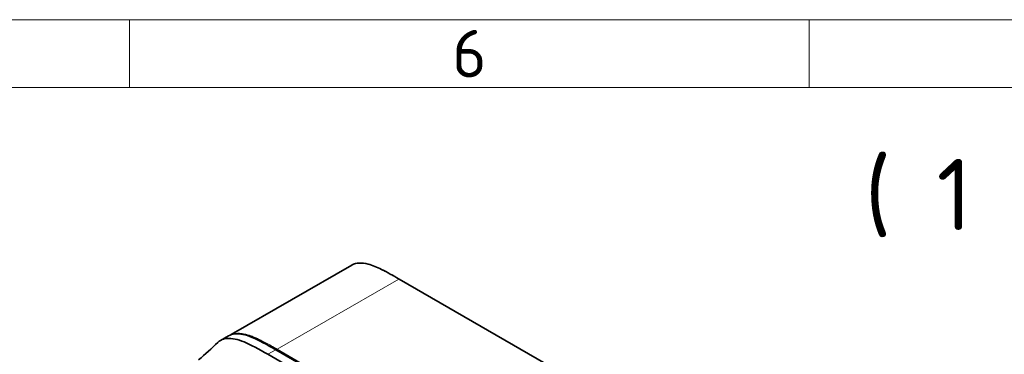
# Model space of a CAD drawing. Header units: millimetres. Extents: x 10 to 830, y 10 to 584.
# Tile 142 of 174: x 504 to 649, y 535 to 584. Entities that reach past the tile are written whole.
import ezdxf

# ---------------------------------------------------------------- set-up
doc = ezdxf.new("R2010")
doc.units = ezdxf.units.MM
doc.header["$LTSCALE"] = 2
for name, color, linetype, lineweight in [('Rahmen (ISO)', 7, 'Continuous', 70), ('Sichtbar (ISO)', 7, 'Continuous', 35), ('Sichtbar schmal (ISO)', 7, 'Continuous', 18), ('Symbol (ISO)', 7, 'Continuous', 25)]:
    doc.layers.add(name, color=color, linetype=linetype, lineweight=lineweight)
doc.styles.add('Bezeichnungstext (ISO)', font='isocpeur.ttf')

# ---------------------------------------------------------------- blocks, each defined once
blk = doc.blocks.new('Ränder Basler-A3')
at = {"layer": 'Rahmen (ISO)', "color": 7, "lineweight": 18}
blk.add_line((5, 292), (415, 292), dxfattribs=at)
at = {"layer": 'Rahmen (ISO)', "color": 7, "linetype": 'Continuous', "lineweight": 18}
for p, q in [((260, 292), (260, 287)), ((310, 292), (310, 287))]:
    blk.add_line(p, q, dxfattribs=at)
at = {"layer": 'Rahmen (ISO)', "lineweight": 18}
for p, q in [((210, 287), (260, 287)), ((260, 287), (310, 287)), ((310, 287), (360, 287))]:
    blk.add_line(p, q, dxfattribs=at)
at = {"layer": 'Rahmen (ISO)', "insert": (285, 289.5), "char_height": 3.5, "attachment_point": 5, "style": 'Bezeichnungstext (ISO)'}
blk.add_mtext('\\fISOCPEUR|b0|i0;{\\H3.5000;6}', dxfattribs=at)

msp = doc.modelspace()

# ---------------------------------------------------------------- linework, layer by layer
at = {"layer": 'Sichtbar (ISO)'}
for p, q in [((534.96913908, 537.63043136), (552.68446812, 547.85838135)), ((559.6542737, 545.80861049), (621.9301945, 509.85359085)), ((533.3894125, 536.77611085), (534.55757788, 537.45055145)), ((540.33419533, 534.7188975), (554.83267879, 526.34819444)), ((622.10302858, 488.85852088), (541.50236078, 535.39333813))]:
    msp.add_line(p, q, dxfattribs=at)
for points in [[(552.68447736, 547.85835386), (552.68458487, 547.85841595), (552.68469239, 547.85847804), (552.68479991, 547.85854011)], [(530.16157871, 533.88930331), (531.11837986, 534.72453823), (532.06611334, 535.59146854), (532.99599152, 536.47969217)]]:
    msp.add_open_spline(points, degree=3, dxfattribs=at)
for points, knots in [([(552.7259457, 547.88165848), (553.03506588, 548.05067772), (553.39207373, 548.13752986), (554.18847421, 548.17646627), (554.64022138, 548.11242456), (555.74305179, 547.82643487), (556.40912615, 547.54831389), (557.93189125, 546.80158073), (558.79396939, 546.30530747), (559.6542737, 545.80861049)], [0.0079046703, 0.0079046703, 0.0079046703, 0.0079046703, 0.1848611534, 0.1848611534, 0.3848145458, 0.3848145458, 0.666459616, 0.666459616, 1.0314093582, 1.0314093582, 1.0314093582, 1.0314093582]), ([(541.50236078, 535.39333813), (540.19007078, 536.15098911), (539.04390497, 536.79749997), (538.01929666, 537.21563275), (537.07058596, 537.60279245), (536.22609107, 537.79415505), (535.51535978, 537.7348453), (535.16070425, 537.70524968), (534.83935612, 537.61323619), (534.55757788, 537.45055145)], [0, 0, 0, 0, 0.21076490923, 0.21076490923, 0.21076490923, 0.40591745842, 0.40591745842, 0.40591745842, 0.50329874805, 0.50329874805, 0.50329874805, 0.50329874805]), ([(532.99599153, 536.47969215), (533.11686392, 536.59514997), (533.50979556, 536.89251028), (534.63567824, 537.21539575), (536.81447577, 536.72168011), (539.02190534, 535.47654848), (540.33419533, 534.7188975)], [0.44797695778, 0.44797695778, 0.44797695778, 0.44797695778, 0.49650626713, 0.5940825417, 0.78923509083, 1, 1, 1, 1])]:
    msp.add_open_spline(points, degree=3, knots=knots, dxfattribs=at)
at = {"layer": 'Sichtbar schmal (ISO)'}
for p, q in [((541.71554005, 535.4755924), (559.60427371, 545.8036576)), ((559.60427371, 545.8036576), (621.8801945, 509.84863796)), ((541.50236078, 535.39333813), (540.33419533, 534.7188975)), ((622.24549717, 488.81830066), (541.64482935, 535.35311792)), ((622.31620783, 488.94077516), (541.71554004, 535.4755924))]:
    msp.add_line(p, q, dxfattribs=at)
for centre, start_param, end_param in [((559.6042737, 545.72200794), 0, 0.7853981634), ((541.71554004, 535.39394275), 0.7853981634, 2.3561944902)]:
    msp.add_ellipse(centre, major_axis=(0.05, 0.08660254), ratio=0.5773502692, start_param=start_param, end_param=end_param, dxfattribs=at)
for points, knots in [([(552.68479991, 547.85854011), (552.71451414, 547.87569428), (552.7446684, 547.89206466), (552.77526324, 547.90764968), (552.86462637, 547.95317128), (552.95775434, 547.99198476), (553.05439898, 548.0243713), (553.14852904, 548.05591519), (553.24599722, 548.08136033), (553.346657, 548.10093448), (553.45214687, 548.12144787), (553.56112855, 548.13551106), (553.67354275, 548.1433873), (553.7949648, 548.15189467), (553.92043889, 548.15317416), (554.04968541, 548.14746191), (554.18850703, 548.14132646), (554.33168182, 548.12712192), (554.47892857, 548.10520828), (554.6375429, 548.0816029), (554.80088277, 548.04904875), (554.96870866, 548.00799678), (555.14734707, 547.96429995), (555.33106744, 547.91097217), (555.51973972, 547.84847987), (555.7246936, 547.78059475), (555.93549004, 547.70189126), (556.15206531, 547.61288635), (556.36997696, 547.52333223), (556.59375402, 547.42332316), (556.82350498, 547.31413195), (557.02465454, 547.21853382), (557.23037708, 547.11590728), (557.44091524, 547.00703104), (557.61540057, 546.91679892), (557.79319189, 546.82228084), (557.97446316, 546.72390077), (558.12707952, 546.64107237), (558.28216205, 546.55550954), (558.43983145, 546.4674542), (558.57616736, 546.39131321), (558.71443733, 546.31330996), (558.85472487, 546.23359719), (558.98048604, 546.16213844), (559.10786854, 546.08930653), (559.23693516, 546.0152099), (559.35788483, 545.94577317), (559.48031342, 545.87522611), (559.60427371, 545.8036576)], [0.49673601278, 0.49673601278, 0.49673601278, 0.49673601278, 0.50708800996, 0.50708800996, 0.50708800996, 0.53732470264, 0.53732470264, 0.53732470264, 0.56677467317, 0.56677467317, 0.56677467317, 0.59763777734, 0.59763777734, 0.59763777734, 0.63097396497, 0.63097396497, 0.63097396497, 0.66677983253, 0.66677983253, 0.66677983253, 0.70534994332, 0.70534994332, 0.70534994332, 0.74640501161, 0.74640501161, 0.74640501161, 0.79100295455, 0.79100295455, 0.79100295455, 0.83587608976, 0.83587608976, 0.83587608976, 0.8751630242, 0.8751630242, 0.8751630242, 0.90772241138, 0.90772241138, 0.90772241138, 0.93513489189, 0.93513489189, 0.93513489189, 0.95883832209, 0.95883832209, 0.95883832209, 0.98008733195, 0.98008733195, 0.98008733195, 0.99999999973, 0.99999999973, 0.99999999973, 0.99999999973]), ([(541.71554004, 535.4755924), (541.41289613, 535.65032463), (541.1193827, 535.81896592), (540.83423822, 535.98022204), (540.55948396, 536.13560224), (540.29250185, 536.28412293), (540.03267541, 536.42457207), (539.78133982, 536.56043148), (539.53670319, 536.6887368), (539.29832486, 536.80832746), (539.07248428, 536.92162814), (538.85226432, 537.02710687), (538.63743284, 537.123644), (538.43403668, 537.21504253), (538.23547478, 537.29843415), (538.04172938, 537.37305832), (537.85513208, 537.44492929), (537.67300906, 537.50867503), (537.49539862, 537.56401122), (537.32666425, 537.61658199), (537.16200349, 537.66156275), (537.00154469, 537.6985722), (536.85364287, 537.73268541), (536.7093109, 537.76002836), (536.56872343, 537.78028811), (536.4394735, 537.79891402), (536.31338803, 537.81155475), (536.19065802, 537.81796392), (536.07691561, 537.82390374), (535.96605466, 537.82449269), (535.85825976, 537.81956778), (535.75723727, 537.81495228), (535.65892971, 537.80550219), (535.56333539, 537.79105255), (535.46834739, 537.77669456), (535.37604783, 537.75740121), (535.28654072, 537.73298498), (535.20658749, 537.71117491), (535.12886121, 537.68527866), (535.05346219, 537.65515781)], [0.00000000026, 0.00000000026, 0.00000000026, 0.00000000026, 0.04861595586, 0.04861595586, 0.04861595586, 0.09546042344, 0.09546042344, 0.09546042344, 0.14077406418, 0.14077406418, 0.14077406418, 0.18370438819, 0.18370438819, 0.18370438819, 0.22434956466, 0.22434956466, 0.22434956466, 0.26349516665, 0.26349516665, 0.26349516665, 0.30068446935, 0.30068446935, 0.30068446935, 0.33496345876, 0.33496345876, 0.33496345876, 0.36647805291, 0.36647805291, 0.36647805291, 0.39568480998, 0.39568480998, 0.39568480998, 0.42305660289, 0.42305660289, 0.42305660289, 0.45025478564, 0.45025478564, 0.45025478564, 0.47454986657, 0.47454986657, 0.47454986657, 0.47454986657]), ([(541.64482935, 535.35311793), (541.33787869, 535.53033662), (541.04388183, 535.69919622), (540.76425186, 535.85734164), (540.48462189, 536.01548707), (540.21935877, 536.1629503), (539.96421627, 536.30085332), (539.70907376, 536.43875634), (539.46405298, 536.56706058), (539.23223883, 536.68336729), (539.00042467, 536.79967401), (538.78181453, 536.90401454), (538.57450417, 536.9971828), (538.36719381, 537.09035106), (538.17118024, 537.17238939), (537.98263481, 537.24499848), (537.79408939, 537.31760757), (537.61301986, 537.38073665), (537.44054598, 537.4344667), (537.39974381, 537.44717762), (537.35942276, 537.45936161), (537.31961262, 537.47102412)], [0, 0, 0, 0, 0.03703703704, 0.03703703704, 0.03703703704, 0.07407407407, 0.07407407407, 0.07407407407, 0.11111111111, 0.11111111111, 0.11111111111, 0.14814814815, 0.14814814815, 0.14814814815, 0.18518518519, 0.18518518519, 0.18518518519, 0.22222222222, 0.22222222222, 0.22222222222, 0.23098407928, 0.23098407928, 0.23098407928, 0.23098407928])]:
    msp.add_open_spline(points, degree=3, knots=knots, dxfattribs=at)

# ---------------------------------------------------------------- block references
at = {"xscale": 2, "yscale": 2, "zscale": 2}
msp.add_blockref('Ränder Basler-A3', (0, 0), dxfattribs=at)

# ---------------------------------------------------------------- texts
at = {"layer": 'Symbol (ISO)', "insert": (621.44583802, 551.96764753), "char_height": 10.499999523, "attachment_point": 7, "style": 'Bezeichnungstext (ISO)'}
msp.add_mtext(' ( 1 : 2 )', dxfattribs=at)

doc.saveas('drawing.dxf')
